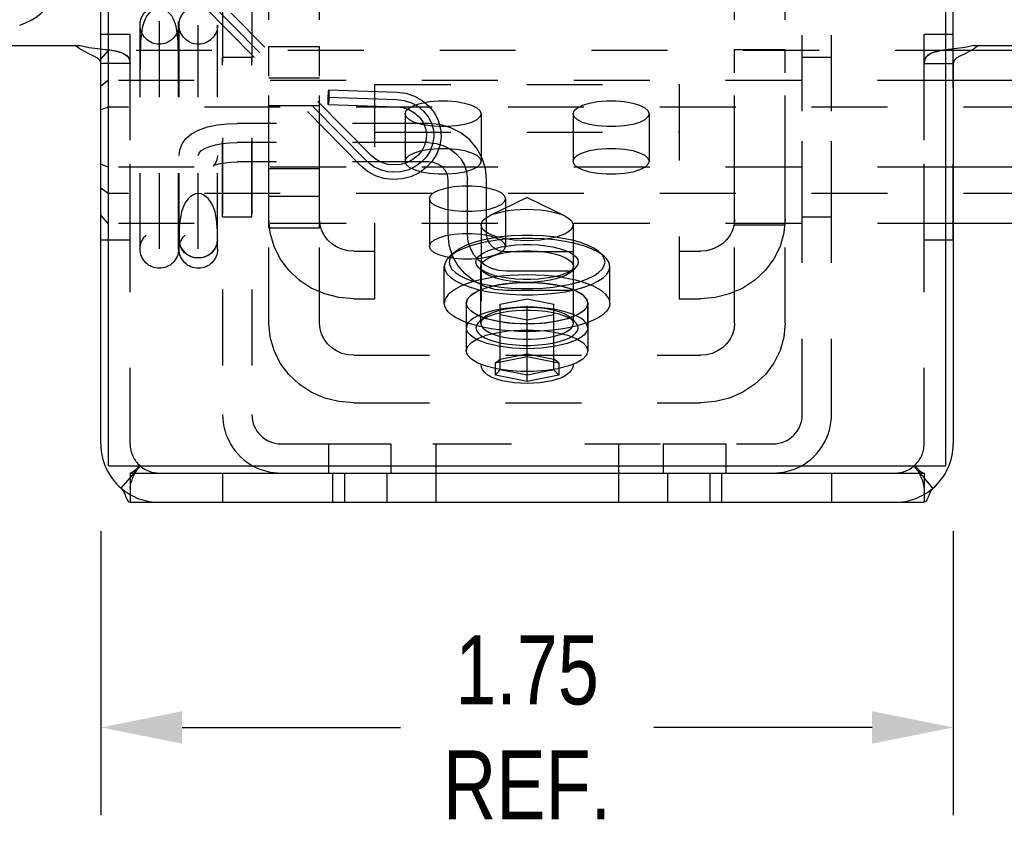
# Model space of a CAD drawing. Header units: inches. Extents: x 0 to 28.3, y 0 to 18.3.
# Tile 17 of 34: x 7.4 to 9.4, y 15 to 16.7. Entities that reach past the tile are written whole.
import ezdxf

# ---------------------------------------------------------------- set-up
doc = ezdxf.new("R2010")
doc.units = ezdxf.units.IN
doc.header["$LTSCALE"] = 1.558333
doc.header["$MEASUREMENT"] = 0
doc.header["$PDMODE"] = 3
doc.header["$PDSIZE"] = 0.3125
doc.linetypes.add('HIDDEN', pattern=[0.2, 0.1, -0.1])
doc.layers.get('0').update_dxf_attribs({"linetype": 'CONTINUOUS'})
doc.layers.get('Defpoints').update_dxf_attribs({"linetype": 'CONTINUOUS'})
for name, color, linetype in [('03___PRT_ALL_CURVES', 7, 'CONTINUOUS'), ('DEFAULT_2', 8, 'HIDDEN'), ('DIM', 2, 'CONTINUOUS')]:
    doc.layers.add(name, color=color, linetype=linetype)
doc.styles.get("Standard").update_dxf_attribs({"font": 'txt', "width": 0.8})
doc.dimstyles.new('DIMSTYLE_1', dxfattribs={"dimtxt": 0.141667, "dimasz": 0.166667, "dimexe": 0.18, "dimexo": 0.0625, "dimgap": 0.09, "dimtad": 0, "dimtih": 1, "dimtoh": 1, "dimzin": 4, "dimdsep": 46, "dimtxsty": 'Standard', "dimblk": '_FILLED', "dimblk1": '_FILLED', "dimblk2": '_FILLED', "dimcen": 0.09, "dimadec": 0, "dimazin": 0, "dimtfac": 1, "dimtofl": 0, "dimtmove": 0, "dimatfit": 3, "dimldrblk": '_FILLED', "dimfxl": 0, "dimtolj": 1, "dimtzin": 4, "dimarcsym": 0})

# ---------------------------------------------------------------- blocks, each defined once
blk = doc.blocks.new('_FILLED')
at = {"color": 0, "linetype": 'ByBlock'}
blk.add_solid([(0, 0), (-1, 0.2), (-1, -0.2)], dxfattribs=at)
blk = doc.blocks.new('*D6')
at = {"layer": 'Defpoints', "color": 0, "linetype": 'Continuous', "lineweight": 0}
for p in [(7.5434, 15.6824), (9.2934, 15.6824), (9.2934, 15.2169)]:
    blk.add_point(p, dxfattribs=at)
at = {"layer": 'DIM', "color": 0, "linetype": 'Continuous', "lineweight": -2}
for p, q in [((7.5434, 15.6199), (7.5434, 15.0369)), ((9.2934, 15.6199), (9.2934, 15.0369)), ((7.71, 15.2169), (8.1584, 15.2169)), ((9.1267, 15.2169), (8.6784, 15.2169))]:
    blk.add_line(p, q, dxfattribs=at)
at = {"layer": 'DIM', "color": 0, "linetype": 'Continuous', "lineweight": -2, "xscale": 0.1666666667, "yscale": 0.1666666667, "zscale": 0.1666666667, "rotation": 180}
blk.add_blockref('_FILLED', (7.5434, 15.2169), dxfattribs=at)
at = {"layer": 'DIM', "color": 0, "linetype": 'Continuous', "lineweight": -2, "xscale": 0.1666666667, "yscale": 0.1666666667, "zscale": 0.1666666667}
blk.add_blockref('_FILLED', (9.2934, 15.2169), dxfattribs=at)
at = {"layer": 'DIM', "color": 0, "linetype": 'Continuous', "insert": (8.4184, 15.2169), "char_height": 0.14167, "attachment_point": 5}
blk.add_mtext('\\A1;1.75\\PREF.', dxfattribs=at)

msp = doc.modelspace()

# ---------------------------------------------------------------- linework, layer by layer
at = {"color": 3, "linetype": 'Continuous'}
for p, q in [((7.5589, 15.7541), (7.5589, 17.7541)), ((9.2779, 15.7541), (9.2779, 17.7541)), ((7.4923, 16.6171), (7.4998, 16.6112)), ((9.3445, 16.6171), (9.337, 16.6111)), ((7.4998, 16.6112), (7.5093, 16.6053)), ((9.337, 16.6111), (9.3274, 16.6053)), ((7.5434, 15.7991), (7.5434, 16.5803)), ((9.2934, 16.5803), (9.2934, 15.7991)), ((7.5589, 15.7541), (9.2779, 15.7541)), ((7.6034, 15.6791), (9.2334, 15.6791))]:
    msp.add_line(p, q, dxfattribs=at)
at = {"color": 8, "linetype": 'HIDDEN'}
for p, q in [((7.5434, 16.6401), (7.6034, 16.6401)), ((7.6034, 16.2181), (7.6034, 16.64)), ((9.2334, 16.6401), (9.2934, 16.6401)), ((9.2334, 16.2181), (9.2334, 16.64)), ((7.8884, 16.6153), (7.9924, 16.6153)), ((7.9924, 16.2428), (7.9924, 16.6153)), ((8.8444, 16.2491), (8.8444, 16.6091)), ((8.8444, 16.6091), (8.9484, 16.6091)), ((7.7934, 16.5931), (7.8534, 16.5931)), ((7.8534, 16.2651), (7.8534, 16.5931)), ((8.9834, 16.2651), (8.9834, 16.5931)), ((8.9834, 16.5931), (9.0434, 16.5931)), ((7.8884, 16.5506), (7.9924, 16.5506)), ((7.8884, 16.4937), (7.9924, 16.4937)), ((8.1679, 16.477), (8.1679, 16.3793)), ((8.3239, 16.477), (8.3239, 16.3793)), ((8.5129, 16.477), (8.5129, 16.3793)), ((8.6689, 16.477), (8.6689, 16.3793)), ((7.8884, 16.3644), (7.9924, 16.3644)), ((7.8884, 16.3075), (7.9924, 16.3075)), ((8.2179, 16.3026), (8.2179, 16.2048)), ((8.3739, 16.3026), (8.3739, 16.2048)), ((7.7934, 16.2651), (7.8534, 16.2651)), ((8.9834, 16.2651), (9.0434, 16.2651)), ((7.8884, 16.2428), (7.9924, 16.2428)), ((8.8444, 16.2491), (8.9484, 16.2491)), ((7.5434, 16.2181), (7.6034, 16.2181)), ((9.2334, 16.2181), (9.2934, 16.2181)), ((8.2934, 16.0879), (8.2934, 15.9902)), ((8.5434, 16.0879), (8.5434, 15.9902)), ((8.0106, 15.7991), (8.0106, 15.7391)), ((8.0106, 15.7991), (8.1386, 15.7991)), ((8.1386, 15.7991), (8.1386, 15.7391)), ((8.2309, 15.7991), (8.2309, 15.6791)), ((8.2309, 15.7991), (8.6059, 15.7991)), ((8.6059, 15.7991), (8.6059, 15.6791)), ((8.6981, 15.7991), (8.6981, 15.7391)), ((8.6981, 15.7991), (8.8261, 15.7991)), ((8.8261, 15.7991), (8.8261, 15.7391)), ((7.7934, 15.7391), (7.7934, 15.6791)), ((7.7934, 15.7391), (8.0106, 15.7391)), ((8.0191, 15.7391), (8.0191, 15.6791)), ((8.0434, 15.7391), (8.0434, 15.6791)), ((8.1302, 15.7391), (8.1302, 15.6791)), ((8.7066, 15.7391), (8.7066, 15.6791)), ((8.7934, 15.7391), (8.7934, 15.6791)), ((8.8177, 15.7391), (8.8177, 15.6791)), ((8.8261, 15.7391), (9.0434, 15.7391)), ((9.0434, 15.7391), (9.0434, 15.6791))]:
    msp.add_line(p, q, dxfattribs=at)
at = {"linetype": 'HIDDEN'}
for p, q in [((7.5434, 16.2181), (7.5434, 16.64)), ((9.2934, 16.2181), (9.2934, 16.64)), ((7.8884, 16.2428), (7.8884, 16.6153)), ((8.9484, 16.2491), (8.9484, 16.6091)), ((7.7934, 16.2651), (7.7934, 16.5931)), ((9.0434, 16.2651), (9.0434, 16.5931)), ((8.0106, 15.7391), (8.1386, 15.7391)), ((8.2309, 15.7391), (8.6059, 15.7391)), ((8.6981, 15.7391), (8.8261, 15.7391)), ((7.7934, 15.6791), (8.1302, 15.6791)), ((8.2309, 15.6791), (8.6059, 15.6791)), ((8.7066, 15.6791), (9.0434, 15.6791))]:
    msp.add_line(p, q, dxfattribs=at)
at = {"color": 7, "linetype": 'Continuous'}
for p, q in [((7.1984, 16.6171), (7.5012, 16.6171)), ((9.3356, 16.6171), (9.6384, 16.6171)), ((7.5543, 16.6089), (7.5589, 16.6083)), ((9.2825, 16.6089), (9.2779, 16.6083)), ((10.1994, 16.6067), (9.3298, 16.6067)), ((7.5589, 16.5803), (7.5434, 16.5803)), ((9.2779, 16.5803), (9.2934, 16.5803)), ((10.1994, 16.545), (9.2934, 16.545)), ((10.1994, 16.3674), (9.2934, 16.3674)), ((10.1994, 16.2514), (9.2934, 16.2514)), ((7.5851, 15.7081), (7.6034, 15.7294)), ((7.6034, 15.7391), (7.6034, 15.6791)), ((7.6034, 15.7391), (9.2334, 15.7391)), ((7.6121, 15.7436), (7.6075, 15.7403)), ((9.2246, 15.7436), (9.2292, 15.7403)), ((9.2334, 15.7391), (9.2334, 15.6791)), ((9.2517, 15.7081), (9.2334, 15.7294))]:
    msp.add_line(p, q, dxfattribs=at)
for points in [[(7.5012, 16.6171), (7.5186, 16.6128), (7.5364, 16.6107), (7.5523, 16.6091), (7.5543, 16.6089)], [(9.3356, 16.6171), (9.3181, 16.6128), (9.3004, 16.6107), (9.2845, 16.6091), (9.2825, 16.6089)], [(7.6242, 15.7536), (7.6228, 15.7534), (7.6199, 15.751), (7.6163, 15.7475), (7.6121, 15.7436)], [(9.2125, 15.7536), (9.214, 15.7534), (9.2169, 15.751), (9.2205, 15.7475), (9.2246, 15.7436)]]:
    msp.add_lwpolyline(points, dxfattribs=at)
at = {"color": 3, "linetype": 'Continuous'}
for points in [[(7.5093, 16.6053), (7.5192, 16.6003), (7.5282, 16.596), (7.536, 16.5915), (7.5415, 16.5864), (7.5434, 16.5803)], [(9.3274, 16.6053), (9.3175, 16.6003), (9.3085, 16.596), (9.3008, 16.5915), (9.2953, 16.5864), (9.2934, 16.5803)], [(7.5851, 15.7081), (7.5891, 15.7029), (7.5923, 15.6962), (7.5948, 15.6896), (7.5973, 15.6841), (7.6003, 15.6802), (7.6034, 15.6791)], [(9.2517, 15.7081), (9.2476, 15.7029), (9.2445, 15.6962), (9.2419, 15.6896), (9.2394, 15.6841), (9.2365, 15.6802), (9.2334, 15.6791)]]:
    msp.add_lwpolyline(points, dxfattribs=at)
at = {"color": 8, "linetype": 'HIDDEN'}
for points in [[(8.1679, 16.477), (8.1701, 16.4834), (8.1768, 16.4894), (8.1875, 16.4947), (8.2016, 16.499), (8.2182, 16.5019), (8.2365, 16.5035), (8.2553, 16.5035), (8.2735, 16.5019), (8.2902, 16.499), (8.3043, 16.4947), (8.3149, 16.4894), (8.3216, 16.4834), (8.3239, 16.477)], [(8.5129, 16.477), (8.5151, 16.4834), (8.5218, 16.4894), (8.5325, 16.4947), (8.5466, 16.499), (8.5632, 16.5019), (8.5815, 16.5035), (8.6003, 16.5035), (8.6185, 16.5019), (8.6352, 16.499), (8.6493, 16.4947), (8.6599, 16.4894), (8.6666, 16.4834), (8.6689, 16.477)], [(8.3239, 16.477), (8.3216, 16.4706), (8.3149, 16.4646), (8.3043, 16.4593), (8.2902, 16.455), (8.2735, 16.4521), (8.2553, 16.4505), (8.2365, 16.4505), (8.2182, 16.4521), (8.2016, 16.455), (8.1875, 16.4593), (8.1768, 16.4646), (8.1701, 16.4706), (8.1679, 16.477)], [(8.6689, 16.477), (8.6666, 16.4706), (8.6599, 16.4646), (8.6493, 16.4593), (8.6352, 16.455), (8.6185, 16.4521), (8.6003, 16.4505), (8.5815, 16.4505), (8.5632, 16.4521), (8.5466, 16.455), (8.5325, 16.4593), (8.5218, 16.4646), (8.5151, 16.4706), (8.5129, 16.477)], [(8.2179, 16.3026), (8.2201, 16.309), (8.2268, 16.315), (8.2375, 16.3203), (8.2516, 16.3245), (8.2682, 16.3275), (8.2865, 16.3291), (8.3053, 16.3291), (8.3235, 16.3275), (8.3402, 16.3245), (8.3543, 16.3203), (8.3649, 16.315), (8.3716, 16.309), (8.3739, 16.3026)], [(8.3739, 16.3026), (8.3716, 16.2962), (8.3649, 16.2902), (8.3543, 16.2849), (8.3402, 16.2806), (8.3235, 16.2776), (8.3053, 16.2761), (8.2865, 16.2761), (8.2682, 16.2776), (8.2516, 16.2806), (8.2375, 16.2849), (8.2268, 16.2902), (8.2201, 16.2962), (8.2179, 16.3026)], [(8.2934, 16.0879), (8.2961, 16.0968), (8.3042, 16.1053), (8.3173, 16.1131), (8.3347, 16.1197), (8.3559, 16.125), (8.3798, 16.1286), (8.4053, 16.1305), (8.4314, 16.1305), (8.457, 16.1286), (8.4809, 16.125), (8.502, 16.1197), (8.5195, 16.1131), (8.5326, 16.1053), (8.5406, 16.0968), (8.5434, 16.0879)], [(8.5434, 16.0879), (8.5406, 16.0791), (8.5326, 16.0706), (8.5195, 16.0628), (8.502, 16.0562), (8.4809, 16.0509), (8.457, 16.0473), (8.4314, 16.0454), (8.4053, 16.0454), (8.3798, 16.0473), (8.3559, 16.0509), (8.3347, 16.0562), (8.3173, 16.0628), (8.3042, 16.0706), (8.2961, 16.0791), (8.2934, 16.0879)]]:
    msp.add_lwpolyline(points, dxfattribs=at)
at = {"linetype": 'HIDDEN'}
for points in [[(8.1679, 16.3793), (8.1701, 16.3857), (8.1768, 16.3917), (8.1875, 16.397), (8.2016, 16.4012), (8.2182, 16.4042), (8.2365, 16.4058), (8.2553, 16.4058), (8.2735, 16.4042), (8.2902, 16.4012), (8.3043, 16.397), (8.3149, 16.3917), (8.3216, 16.3857), (8.3239, 16.3793)], [(8.5129, 16.3793), (8.5151, 16.3857), (8.5218, 16.3917), (8.5325, 16.397), (8.5466, 16.4012), (8.5632, 16.4042), (8.5815, 16.4058), (8.6003, 16.4058), (8.6185, 16.4042), (8.6352, 16.4012), (8.6493, 16.397), (8.6599, 16.3917), (8.6666, 16.3857), (8.6689, 16.3793)], [(8.3239, 16.3793), (8.3216, 16.3729), (8.3149, 16.3669), (8.3043, 16.3616), (8.2902, 16.3573), (8.2735, 16.3543), (8.2553, 16.3528), (8.2365, 16.3528), (8.2182, 16.3543), (8.2016, 16.3573), (8.1875, 16.3616), (8.1768, 16.3669), (8.1701, 16.3729), (8.1679, 16.3793)], [(8.6689, 16.3793), (8.6666, 16.3729), (8.6599, 16.3669), (8.6493, 16.3616), (8.6352, 16.3573), (8.6185, 16.3543), (8.6003, 16.3528), (8.5815, 16.3528), (8.5632, 16.3543), (8.5466, 16.3573), (8.5325, 16.3616), (8.5218, 16.3669), (8.5151, 16.3729), (8.5129, 16.3793)], [(8.2179, 16.2048), (8.2201, 16.2112), (8.2268, 16.2172), (8.2375, 16.2225), (8.2516, 16.2268), (8.2682, 16.2298), (8.2865, 16.2313), (8.3053, 16.2313), (8.3235, 16.2298), (8.3402, 16.2268), (8.3543, 16.2225), (8.3649, 16.2172), (8.3716, 16.2112), (8.3739, 16.2048)], [(8.3739, 16.2048), (8.3716, 16.1985), (8.3649, 16.1924), (8.3543, 16.1871), (8.3402, 16.1829), (8.3235, 16.1799), (8.3053, 16.1784), (8.2865, 16.1784), (8.2682, 16.1799), (8.2516, 16.1829), (8.2375, 16.1871), (8.2268, 16.1924), (8.2201, 16.1985), (8.2179, 16.2048)], [(8.2934, 15.9902), (8.2961, 15.9991), (8.3042, 16.0076), (8.3173, 16.0154), (8.3347, 16.022), (8.3559, 16.0272), (8.3798, 16.0309), (8.4053, 16.0327), (8.4314, 16.0327), (8.457, 16.0309), (8.4809, 16.0272), (8.502, 16.022), (8.5195, 16.0154), (8.5326, 16.0076), (8.5406, 15.9991), (8.5434, 15.9902)], [(8.5434, 15.9902), (8.5406, 15.9813), (8.5326, 15.9728), (8.5195, 15.9651), (8.502, 15.9585), (8.4809, 15.9532), (8.457, 15.9496), (8.4314, 15.9477), (8.4053, 15.9477), (8.3798, 15.9496), (8.3559, 15.9532), (8.3347, 15.9585), (8.3173, 15.9651), (8.3042, 15.9728), (8.2961, 15.9813), (8.2934, 15.9902)]]:
    msp.add_lwpolyline(points, dxfattribs=at)
at = {"color": 3, "linetype": 'Continuous'}
for centre, start, end in [((7.6634, 15.7991), 180, 229.2637), ((9.1734, 15.7991), 310.7363, 360), ((7.9134, 15.8591), 241.5484, 270), ((8.9234, 15.8591), 270, 298.4516)]:
    msp.add_arc(centre, 0.12, start, end, dxfattribs=at)
at = {"color": 7, "linetype": 'Continuous'}
for centre, start, end in [((7.6634, 15.7991), 229.2637, 270), ((9.1734, 15.7991), 270, 310.7363)]:
    msp.add_arc(centre, 0.06, start, end, dxfattribs=at)
at = {"layer": '03___PRT_ALL_CURVES', "color": 8, "linetype": 'HIDDEN'}
for p, q in [((7.6634, 16.1994), (7.6634, 16.987)), ((8.0878, 16.3807), (7.7512, 16.7228)), ((7.7434, 16.1994), (7.7434, 16.6588)), ((8.0108, 16.511), (8.1506, 16.5063)), ((8.2159, 16.4177), (7.8234, 16.4177)), ((8.2959, 16.2291), (8.2959, 16.3422)), ((8.5139, 16.1536), (8.3759, 16.1536))]:
    msp.add_line(p, q, dxfattribs=at)
for points in [[(8.1506, 16.5063), (8.166, 16.5044), (8.1808, 16.4996), (8.1944, 16.4922), (8.206, 16.4825), (8.2155, 16.4707), (8.2221, 16.4576), (8.226, 16.4435), (8.2267, 16.4286), (8.2244, 16.4142), (8.2191, 16.4002), (8.211, 16.3876), (8.2005, 16.3767), (8.1877, 16.3677), (8.1736, 16.3614), (8.1582, 16.3577), (8.1424, 16.3569)], [(7.7434, 16.391), (7.7449, 16.3962), (7.7494, 16.4012), (7.7567, 16.4058), (7.7668, 16.4099), (7.7789, 16.4132), (7.7926, 16.4156), (7.8076, 16.4171), (7.8234, 16.4177)], [(8.2159, 16.4177), (8.2314, 16.4162), (8.2464, 16.412), (8.2601, 16.4051), (8.2724, 16.3956), (8.2824, 16.3842), (8.2897, 16.3712), (8.2943, 16.3571), (8.2959, 16.3422)], [(8.1424, 16.3569), (8.1322, 16.358), (8.1222, 16.3603), (8.1126, 16.3637), (8.1036, 16.3683), (8.0953, 16.374), (8.0878, 16.3807)], [(8.3759, 16.1536), (8.3603, 16.1551), (8.3454, 16.1593), (8.3316, 16.1662), (8.3193, 16.1757), (8.3094, 16.1871), (8.302, 16.2001), (8.2975, 16.2142), (8.2959, 16.2291)]]:
    msp.add_lwpolyline(points, dxfattribs=at)
at = {"layer": 'DEFAULT_2', "color": 8, "linetype": 'HIDDEN'}
for p, q in [((7.6034, 15.7991), (7.6034, 17.6791)), ((9.2334, 15.7991), (9.2334, 17.6791)), ((7.9924, 16.0468), (7.9924, 17.1777)), ((8.8444, 16.0468), (8.8444, 17.1777)), ((7.6239, 16.1991), (7.6239, 16.987)), ((7.7029, 16.1991), (7.7029, 16.987)), ((7.8534, 16.7391), (7.8534, 15.8591)), ((8.9834, 15.8591), (8.9834, 16.7391)), ((8.0771, 16.3702), (7.7526, 16.7)), ((8.0984, 16.3912), (7.8106, 16.6838)), ((7.7039, 16.1991), (7.7039, 16.6591)), ((7.7829, 16.1991), (7.7829, 16.6591)), ((7.5012, 16.6171), (7.5186, 16.6128)), ((9.3356, 16.6171), (9.3181, 16.6128)), ((7.5584, 16.6067), (7.5434, 16.5897)), ((7.5584, 16.6067), (7.5584, 16.2514)), ((9.3298, 16.6067), (7.5584, 16.6067)), ((7.5657, 16.6075), (7.5776, 16.6052)), ((7.5776, 16.6052), (7.5881, 16.6017)), ((7.5881, 16.6017), (7.5964, 16.5965)), ((7.5964, 16.5965), (7.599, 16.5937)), ((7.5964, 16.5964), (7.599, 16.5937)), ((9.2404, 16.5965), (9.2378, 16.5937)), ((9.2486, 16.6017), (9.2404, 16.5965)), ((9.2591, 16.6052), (9.2486, 16.6017)), ((9.271, 16.6075), (9.2591, 16.6052)), ((9.2779, 16.6083), (9.271, 16.6075)), ((9.2845, 16.6091), (9.2825, 16.6089)), ((9.3004, 16.6107), (9.3004, 16.6107)), ((7.6034, 16.5803), (7.5589, 16.5803)), ((7.6016, 16.5894), (7.6034, 16.5803)), ((9.2352, 16.5894), (9.2334, 16.5803)), ((9.2334, 16.5803), (9.2779, 16.5803)), ((9.2378, 16.5937), (9.2352, 16.5894)), ((7.5584, 16.545), (7.5434, 16.5339)), ((9.2934, 16.545), (7.5584, 16.545)), ((8.1059, 16.0971), (8.1059, 16.5369)), ((8.1059, 16.5369), (8.7309, 16.5369)), ((8.7309, 16.5369), (8.7309, 16.0971)), ((8.0113, 16.526), (8.1511, 16.5213)), ((8.0103, 16.496), (8.1501, 16.4913)), ((7.5584, 16.4908), (7.5434, 16.4848)), ((11.0284, 16.4908), (7.5584, 16.4908)), ((8.2159, 16.4572), (7.8234, 16.4572)), ((8.2159, 16.3782), (7.8234, 16.3782)), ((7.5584, 16.3674), (7.5434, 16.3733)), ((9.2934, 16.3674), (7.5584, 16.3674)), ((8.2564, 16.2291), (8.2564, 16.3422)), ((8.3354, 16.2291), (8.3354, 16.3422)), ((7.5584, 16.3131), (7.5434, 16.3242)), ((11.0284, 16.3131), (7.5584, 16.3131)), ((8.4184, 16.305), (8.3409, 16.2672)), ((8.4184, 16.305), (8.4958, 16.2672)), ((7.5584, 16.2514), (7.5434, 16.2684)), ((9.2934, 16.2514), (7.5584, 16.2514)), ((8.3239, 16.2486), (8.3239, 15.962)), ((8.5129, 16.2486), (8.5129, 15.962)), ((7.7039, 16.2243), (7.7039, 16.2181)), ((8.0624, 16.1948), (8.1059, 16.1948)), ((8.2694, 16.1924), (8.26, 16.1843)), ((8.5139, 16.1931), (8.3759, 16.1931)), ((8.5139, 16.1141), (8.5139, 16.1931)), ((8.5674, 16.1924), (8.5767, 16.1843)), ((8.7309, 16.1948), (8.7744, 16.1948)), ((8.2484, 16.0879), (8.2484, 16.1631)), ((8.3299, 16.1513), (8.3206, 16.1595)), ((8.3234, 16.0466), (8.3234, 16.1631)), ((8.5069, 16.1513), (8.5162, 16.1595)), ((8.5134, 16.0466), (8.5134, 16.1631)), ((8.5884, 16.0879), (8.5884, 16.1631)), ((8.5139, 16.1141), (8.3759, 16.1141)), ((8.3634, 16.0857), (8.4184, 16.0966)), ((8.4184, 15.927), (8.4184, 16.0966)), ((8.4184, 16.0966), (8.4734, 16.0857)), ((8.2939, 16.0372), (8.2939, 16.0879)), ((8.3634, 15.9512), (8.3634, 16.0857)), ((8.4734, 15.9512), (8.4734, 16.0857)), ((8.5429, 16.0372), (8.5429, 16.0879)), ((8.3299, 16.0584), (8.3206, 16.0503)), ((8.4184, 16.0531), (8.3634, 16.064)), ((8.4734, 16.064), (8.4184, 16.0531)), ((8.5069, 16.0584), (8.5162, 16.0503)), ((8.0624, 15.9811), (8.7744, 15.9811)), ((8.3534, 15.9655), (8.4184, 15.9784)), ((8.3534, 15.9655), (8.3634, 15.973)), ((8.3634, 15.973), (8.4184, 15.9838)), ((8.4184, 15.9838), (8.4734, 15.973)), ((8.4184, 15.9784), (8.4834, 15.9655)), ((8.4834, 15.9655), (8.4734, 15.973)), ((8.3534, 15.9399), (8.3534, 15.9655)), ((8.3534, 15.9399), (8.3634, 15.9512)), ((8.4184, 15.9404), (8.3634, 15.9512)), ((8.4734, 15.9512), (8.4184, 15.9404)), ((8.4834, 15.9399), (8.4734, 15.9512)), ((8.4834, 15.9655), (8.4834, 15.9399)), ((8.4184, 15.927), (8.3534, 15.9399)), ((8.4834, 15.9399), (8.4184, 15.927)), ((7.9134, 15.7991), (8.9234, 15.7991)), ((7.6034, 15.7294), (7.6242, 15.7536)), ((9.2334, 15.7294), (9.2125, 15.7536)), ((7.6075, 15.7403), (7.6034, 15.7391)), ((7.6171, 15.7453), (7.6163, 15.7444)), ((9.2292, 15.7403), (9.2334, 15.7391))]:
    msp.add_line(p, q, dxfattribs=at)
at = {"layer": 'DEFAULT_2', "linetype": 'HIDDEN'}
for p, q in [((7.8884, 16.0468), (7.8884, 17.1777)), ((8.9484, 16.0468), (8.9484, 17.1777)), ((7.5434, 16.5803), (7.5434, 17.0598)), ((9.2934, 16.5803), (9.2934, 17.0598)), ((7.7934, 16.7391), (7.7934, 15.8591)), ((9.0434, 15.8591), (9.0434, 16.7391)), ((7.4998, 16.6112), (7.4998, 16.6111)), ((7.5093, 16.6053), (7.5093, 16.6053)), ((7.5192, 16.6003), (7.5193, 16.6003)), ((7.5193, 16.6003), (7.5282, 16.596)), ((9.3085, 16.596), (9.3008, 16.5915)), ((9.3175, 16.6003), (9.3085, 16.596)), ((9.3175, 16.6003), (9.3175, 16.6003)), ((9.3274, 16.6053), (9.3274, 16.6053)), ((9.337, 16.6111), (9.3369, 16.6111)), ((7.536, 16.5915), (7.536, 16.5915)), ((7.5415, 16.5864), (7.5415, 16.5864)), ((8.1059, 16.4391), (8.7309, 16.4391)), ((8.0624, 16.0971), (8.1059, 16.0971)), ((8.7309, 16.0971), (8.7744, 16.0971)), ((8.0624, 15.8833), (8.7744, 15.8833))]:
    msp.add_line(p, q, dxfattribs=at)
at = {"layer": 'DEFAULT_2', "color": 8, "linetype": 'HIDDEN'}
for points in [[(7.6634, 16.6928), (7.6577, 16.6922), (7.6521, 16.6904), (7.6469, 16.6873), (7.6421, 16.6831), (7.6379, 16.6778), (7.6343, 16.6715), (7.6313, 16.6641), (7.629, 16.6559), (7.6272, 16.6469), (7.6258, 16.6371), (7.625, 16.6267), (7.6244, 16.6158), (7.6241, 16.6043), (7.6239, 16.5924), (7.6239, 16.5802), (7.6239, 16.5675)], [(7.7029, 16.5546), (7.7029, 16.5675), (7.7029, 16.5802), (7.7028, 16.5924), (7.7027, 16.6043), (7.7023, 16.6158), (7.7018, 16.6267), (7.7009, 16.6371), (7.6996, 16.6469), (7.6978, 16.6559), (7.6954, 16.6641), (7.6924, 16.6715), (7.6888, 16.6778), (7.6846, 16.6831), (7.6798, 16.6873), (7.6746, 16.6904), (7.6691, 16.6922), (7.6634, 16.6928)], [(7.5364, 16.6107), (7.5522, 16.6091), (7.5543, 16.6089)], [(7.5543, 16.6089), (7.5552, 16.6088), (7.5627, 16.6079), (7.5703, 16.6065), (7.5774, 16.6049), (7.5834, 16.6031), (7.5891, 16.6009), (7.5941, 16.5981), (7.5974, 16.5955), (7.599, 16.5937)], [(7.5589, 16.6083), (7.5658, 16.6075), (7.5777, 16.6051), (7.5882, 16.6016), (7.5964, 16.5964)], [(9.2378, 16.5937), (9.2393, 16.5954), (9.2425, 16.598), (9.2475, 16.6008), (9.2533, 16.6031), (9.2596, 16.605), (9.2668, 16.6066), (9.2742, 16.6079), (9.2817, 16.6088), (9.2825, 16.6089)], [(9.2591, 16.6052), (9.2486, 16.6016), (9.2404, 16.5965)], [(7.599, 16.5937), (7.6016, 16.5894), (7.6034, 16.5803)], [(8.0101, 16.497), (8.01, 16.4991), (8.01, 16.5021), (8.01, 16.5059), (8.0101, 16.5101), (8.0103, 16.5143), (8.0105, 16.5183), (8.0107, 16.5217), (8.0109, 16.5242), (8.0112, 16.5257), (8.0113, 16.526)], [(8.0115, 16.525), (8.0116, 16.523), (8.0116, 16.5199), (8.0116, 16.5162), (8.0115, 16.512), (8.0113, 16.5077), (8.0111, 16.5038), (8.0109, 16.5004), (8.0107, 16.4978), (8.0104, 16.4964), (8.0103, 16.496)], [(8.0113, 16.526), (8.0114, 16.526), (8.0115, 16.525)], [(8.1511, 16.5213), (8.1696, 16.5189), (8.1871, 16.5132), (8.2031, 16.5044), (8.2169, 16.4928), (8.2281, 16.4789), (8.2361, 16.4632), (8.2407, 16.4463), (8.2416, 16.4389)], [(8.0103, 16.496), (8.0102, 16.4961), (8.0101, 16.497)], [(8.1501, 16.4913), (8.1633, 16.4896), (8.1758, 16.4854), (8.1871, 16.479), (8.1968, 16.4704), (8.2043, 16.4602), (8.2094, 16.4487), (8.2117, 16.4366)], [(7.7039, 16.391), (7.7054, 16.4032), (7.7101, 16.415), (7.7181, 16.4259), (7.7294, 16.4355), (7.744, 16.4434), (7.7625, 16.4498), (7.7826, 16.4541), (7.8029, 16.4564), (7.8234, 16.4572)], [(8.3354, 16.3422), (8.3331, 16.3645), (8.3264, 16.3859), (8.3155, 16.4057), (8.3007, 16.4232), (8.2826, 16.4376), (8.2619, 16.4483), (8.2393, 16.4549), (8.2159, 16.4572)], [(8.2416, 16.4389), (8.2418, 16.4288), (8.2392, 16.4115), (8.2332, 16.3948), (8.2238, 16.3796), (8.2114, 16.3663), (8.1965, 16.3555), (8.1797, 16.3476), (8.1616, 16.3431), (8.143, 16.3419), (8.1245, 16.3442), (8.107, 16.3498), (8.0909, 16.3586), (8.0771, 16.3702)], [(8.2117, 16.4366), (8.2112, 16.424), (8.2079, 16.4119), (8.202, 16.4007), (8.1938, 16.3909), (8.1836, 16.3828), (8.1719, 16.3768), (8.1592, 16.3731), (8.1459, 16.3718), (8.1326, 16.3731), (8.12, 16.3769), (8.1084, 16.383), (8.0984, 16.3912)], [(7.7829, 16.391), (7.7816, 16.3822), (7.7786, 16.3757), (7.7757, 16.3718), (7.7739, 16.3702), (7.7737, 16.3701)], [(7.7737, 16.3701), (7.7739, 16.3702), (7.7761, 16.3712), (7.7808, 16.3729), (7.7883, 16.3748), (7.7984, 16.3765), (7.8104, 16.3777), (7.8234, 16.3782)], [(8.2564, 16.3422), (8.2548, 16.3521), (8.2504, 16.3609), (8.2438, 16.3682), (8.2355, 16.3736), (8.226, 16.377), (8.2159, 16.3782)], [(7.7434, 16.3129), (7.7377, 16.3122), (7.7322, 16.3101), (7.727, 16.3066), (7.7223, 16.302), (7.7181, 16.2964), (7.7145, 16.2899), (7.7115, 16.2829), (7.7091, 16.2754), (7.7073, 16.2676), (7.7059, 16.2598), (7.705, 16.2521), (7.7044, 16.2447), (7.7041, 16.2375), (7.704, 16.2307), (7.7039, 16.2243)], [(7.7829, 16.218), (7.7829, 16.2243), (7.7828, 16.2307), (7.7826, 16.2375), (7.7823, 16.2447), (7.7817, 16.2521), (7.7808, 16.2598), (7.7795, 16.2676), (7.7777, 16.2754), (7.7753, 16.2829), (7.7723, 16.2899), (7.7687, 16.2964), (7.7645, 16.302), (7.7597, 16.3066), (7.7545, 16.3101), (7.749, 16.3122), (7.7434, 16.3129)], [(8.3409, 16.2672), (8.347, 16.2698), (8.3565, 16.2731), (8.3673, 16.2758), (8.3791, 16.278), (8.3918, 16.2796), (8.4049, 16.2806), (8.4184, 16.281)], [(8.4184, 16.281), (8.4318, 16.2806), (8.445, 16.2796), (8.4576, 16.278), (8.4695, 16.2758), (8.4803, 16.2731), (8.4898, 16.2698), (8.4958, 16.2672)], [(8.0624, 16.1948), (8.0502, 16.1958), (8.0384, 16.1988), (8.0274, 16.2036), (8.0174, 16.2102), (8.0088, 16.2183), (8.0018, 16.2277), (7.9966, 16.2381), (7.9934, 16.2492), (7.9924, 16.2606)], [(8.3239, 16.2486), (8.3248, 16.2532), (8.3277, 16.2577), (8.3324, 16.2621), (8.3389, 16.2661), (8.3409, 16.2672)], [(8.4958, 16.2672), (8.4979, 16.2661), (8.5043, 16.2621), (8.509, 16.2577), (8.5119, 16.2532), (8.5129, 16.2486)], [(8.8444, 16.2606), (8.8433, 16.2492), (8.8402, 16.2381), (8.835, 16.2277), (8.828, 16.2183), (8.8194, 16.2102), (8.8094, 16.2036), (8.7983, 16.1988), (8.7865, 16.1958), (8.7744, 16.1948)], [(8.4184, 16.2163), (8.4049, 16.2166), (8.3918, 16.2176), (8.3791, 16.2192), (8.3673, 16.2214), (8.3565, 16.2242), (8.347, 16.2275), (8.3389, 16.2312), (8.3324, 16.2352), (8.3277, 16.2395), (8.3248, 16.244), (8.3239, 16.2486)], [(8.5129, 16.2486), (8.5119, 16.244), (8.509, 16.2395), (8.5043, 16.2352), (8.4979, 16.2312), (8.4898, 16.2275), (8.4803, 16.2242), (8.4695, 16.2214), (8.4576, 16.2192), (8.445, 16.2176), (8.4318, 16.2166), (8.4184, 16.2163)], [(7.7829, 16.218), (7.7815, 16.2084), (7.7776, 16.1994), (7.7713, 16.1917), (7.7631, 16.1858), (7.7536, 16.182), (7.7434, 16.1808), (7.7332, 16.182), (7.7236, 16.1858), (7.7154, 16.1917), (7.7092, 16.1994), (7.7052, 16.2084), (7.7039, 16.218)], [(7.7039, 16.218), (7.7048, 16.2108), (7.7071, 16.2039), (7.7108, 16.1976), (7.7157, 16.192), (7.7216, 16.1875), (7.7284, 16.1841), (7.7358, 16.182), (7.7434, 16.1813)], [(7.7434, 16.1813), (7.751, 16.182), (7.7583, 16.1841), (7.7651, 16.1875), (7.7711, 16.192), (7.776, 16.1976), (7.7797, 16.2039), (7.782, 16.2108), (7.7829, 16.218)], [(8.3759, 16.1141), (8.3524, 16.1164), (8.3298, 16.123), (8.3091, 16.1337), (8.291, 16.1481), (8.2763, 16.1655), (8.2654, 16.1853), (8.2586, 16.2068), (8.2564, 16.2291)], [(8.5767, 16.1843), (8.5745, 16.1861), (8.5638, 16.1932), (8.5505, 16.1997), (8.5346, 16.2056), (8.5166, 16.2106), (8.4968, 16.2147), (8.4754, 16.2179), (8.453, 16.22), (8.43, 16.2211), (8.4068, 16.2211), (8.3837, 16.22), (8.3613, 16.2179), (8.34, 16.2147), (8.3202, 16.2106), (8.3021, 16.2056), (8.2863, 16.1997), (8.2729, 16.1932), (8.2623, 16.1861), (8.26, 16.1843)], [(8.5674, 16.1924), (8.5653, 16.1942), (8.5553, 16.2008), (8.5427, 16.207), (8.5278, 16.2125), (8.5108, 16.2172), (8.4921, 16.2211), (8.4721, 16.2241), (8.451, 16.2261), (8.4293, 16.2271), (8.4074, 16.2271), (8.3858, 16.2261), (8.3647, 16.2241), (8.3446, 16.2211), (8.3259, 16.2172), (8.309, 16.2125), (8.2941, 16.207), (8.2815, 16.2008), (8.2714, 16.1942), (8.2694, 16.1924)], [(8.3759, 16.1931), (8.3658, 16.1943), (8.3563, 16.1976), (8.3479, 16.2031), (8.3413, 16.2104), (8.3369, 16.2192), (8.3354, 16.2291)], [(8.2694, 16.1924), (8.2642, 16.1871), (8.2598, 16.1799), (8.2584, 16.1725)], [(8.3134, 16.1725), (8.3145, 16.1778), (8.3179, 16.183), (8.3236, 16.188), (8.3315, 16.1927), (8.3413, 16.1969), (8.3528, 16.2006), (8.3658, 16.2036), (8.3799, 16.2059), (8.395, 16.2075), (8.4105, 16.2083), (8.4262, 16.2083), (8.4418, 16.2075), (8.4568, 16.2059), (8.471, 16.2036), (8.484, 16.2006), (8.4955, 16.1969), (8.5052, 16.1927), (8.5131, 16.188), (8.5188, 16.183), (8.5223, 16.1778), (8.5234, 16.1725)], [(8.3234, 16.1631), (8.3244, 16.1679), (8.3275, 16.1726), (8.3327, 16.1771), (8.3398, 16.1814), (8.3487, 16.1852), (8.359, 16.1885), (8.3708, 16.1912), (8.3836, 16.1934), (8.3972, 16.1948), (8.4113, 16.1955), (8.4255, 16.1955), (8.4396, 16.1948), (8.4532, 16.1934), (8.466, 16.1912), (8.4777, 16.1885), (8.4881, 16.1852), (8.497, 16.1814), (8.5041, 16.1771), (8.5093, 16.1726), (8.5124, 16.1679), (8.5134, 16.1631)], [(8.5784, 16.1725), (8.5769, 16.1799), (8.5726, 16.1871), (8.5674, 16.1924)], [(8.26, 16.1843), (8.2546, 16.1787), (8.2499, 16.1709), (8.2484, 16.1631)], [(8.2584, 16.1725), (8.2598, 16.1652), (8.2642, 16.1579), (8.2714, 16.1509), (8.2815, 16.1442), (8.2941, 16.1381), (8.309, 16.1326), (8.3259, 16.1279), (8.3446, 16.124), (8.3647, 16.121), (8.3858, 16.1189), (8.4074, 16.1179), (8.4293, 16.1179), (8.451, 16.1189), (8.4721, 16.121), (8.4921, 16.124), (8.5108, 16.1279), (8.5278, 16.1326), (8.5427, 16.1381), (8.5553, 16.1442), (8.5653, 16.1509), (8.5726, 16.1579), (8.5769, 16.1652), (8.5784, 16.1725)], [(8.3206, 16.1595), (8.3179, 16.1621), (8.3145, 16.1673), (8.3134, 16.1725)], [(8.5234, 16.1725), (8.5223, 16.1673), (8.5188, 16.1621), (8.5162, 16.1595)], [(8.5884, 16.1631), (8.5868, 16.1709), (8.5822, 16.1787), (8.5767, 16.1843)], [(8.2484, 16.1631), (8.2499, 16.1553), (8.2546, 16.1476), (8.2623, 16.1401), (8.2729, 16.133), (8.2863, 16.1265), (8.3021, 16.1207), (8.3201, 16.1157), (8.34, 16.1115), (8.3613, 16.1084), (8.3837, 16.1062), (8.4067, 16.1051), (8.43, 16.1051), (8.453, 16.1062), (8.4754, 16.1084), (8.4967, 16.1115), (8.5166, 16.1157), (8.5346, 16.1207), (8.5505, 16.1265), (8.5638, 16.133), (8.5745, 16.1401), (8.5822, 16.1476), (8.5868, 16.1553), (8.5884, 16.1631)], [(8.5162, 16.1595), (8.5131, 16.157), (8.5052, 16.1523), (8.4954, 16.1481), (8.484, 16.1445), (8.471, 16.1414), (8.4568, 16.1391), (8.4418, 16.1375), (8.4262, 16.1367), (8.4105, 16.1367), (8.395, 16.1375), (8.3799, 16.1391), (8.3658, 16.1414), (8.3528, 16.1445), (8.3413, 16.1481), (8.3315, 16.1523), (8.3236, 16.157), (8.3206, 16.1595)], [(8.3299, 16.1513), (8.3275, 16.1537), (8.3244, 16.1584), (8.3234, 16.1631)], [(8.5069, 16.1513), (8.5041, 16.1491), (8.497, 16.1449), (8.4881, 16.1411), (8.4777, 16.1377), (8.466, 16.135), (8.4532, 16.1329), (8.4396, 16.1315), (8.4255, 16.1307), (8.4113, 16.1307), (8.3972, 16.1315), (8.3836, 16.1329), (8.3708, 16.135), (8.359, 16.1378), (8.3486, 16.1411), (8.3398, 16.1449), (8.3327, 16.1491), (8.3299, 16.1513)], [(8.5134, 16.1631), (8.5124, 16.1584), (8.5093, 16.1537), (8.5069, 16.1513)], [(8.5884, 16.0879), (8.5874, 16.094), (8.5847, 16.1), (8.5801, 16.1059), (8.5737, 16.1116), (8.5656, 16.117), (8.5559, 16.1221), (8.5447, 16.1269), (8.5321, 16.1312), (8.5183, 16.135), (8.5034, 16.1383), (8.4875, 16.1411), (8.4709, 16.1432), (8.4537, 16.1448), (8.4361, 16.1458), (8.4184, 16.1461), (8.4006, 16.1458), (8.383, 16.1448), (8.3658, 16.1432), (8.3492, 16.1411), (8.3334, 16.1383), (8.3185, 16.135), (8.3046, 16.1312), (8.292, 16.1269), (8.2808, 16.1221), (8.2712, 16.117), (8.2631, 16.1116), (8.2567, 16.1059), (8.2521, 16.1), (8.2493, 16.094), (8.2484, 16.0879)], [(8.5429, 16.0879), (8.542, 16.0931), (8.5393, 16.0981), (8.5348, 16.103), (8.5286, 16.1077), (8.5208, 16.1121), (8.5116, 16.1162), (8.5009, 16.1198), (8.4891, 16.123), (8.4762, 16.1257), (8.4625, 16.1278), (8.4482, 16.1293), (8.4334, 16.1302), (8.4184, 16.1305), (8.4034, 16.1302), (8.3886, 16.1293), (8.3742, 16.1278), (8.3605, 16.1257), (8.3477, 16.123), (8.3358, 16.1198), (8.3252, 16.1162), (8.3159, 16.1121), (8.3081, 16.1077), (8.302, 16.103), (8.2975, 16.0981), (8.2948, 16.0931), (8.2939, 16.0879)], [(8.5884, 16.0879), (8.5874, 16.0819), (8.5847, 16.0759), (8.5801, 16.07), (8.5737, 16.0643), (8.5656, 16.0589), (8.5559, 16.0538), (8.5447, 16.049), (8.5321, 16.0447), (8.5183, 16.0409), (8.5034, 16.0376), (8.4875, 16.0348), (8.4709, 16.0327), (8.4537, 16.0311), (8.4361, 16.0301), (8.4184, 16.0298), (8.4006, 16.0301), (8.383, 16.0311), (8.3658, 16.0327), (8.3492, 16.0348), (8.3334, 16.0376), (8.3185, 16.0409), (8.3046, 16.0447), (8.292, 16.049), (8.2808, 16.0538), (8.2712, 16.0589), (8.2631, 16.0643), (8.2567, 16.07), (8.2521, 16.0759), (8.2493, 16.0819), (8.2484, 16.0879)], [(8.5429, 16.0879), (8.542, 16.0828), (8.5393, 16.0778), (8.5348, 16.0729), (8.5286, 16.0682), (8.5208, 16.0638), (8.5116, 16.0597), (8.5009, 16.0561), (8.4891, 16.0529), (8.4762, 16.0502), (8.4625, 16.0481), (8.4482, 16.0466), (8.4334, 16.0457), (8.4184, 16.0454), (8.4034, 16.0457), (8.3886, 16.0466), (8.3742, 16.0481), (8.3605, 16.0502), (8.3477, 16.0529), (8.3358, 16.0561), (8.3252, 16.0597), (8.3159, 16.0638), (8.3081, 16.0682), (8.302, 16.0729), (8.2975, 16.0778), (8.2948, 16.0828), (8.2939, 16.0879)], [(8.5429, 16.0372), (8.542, 16.0423), (8.5393, 16.0474), (8.5348, 16.0523), (8.5286, 16.057), (8.5208, 16.0614), (8.5116, 16.0654), (8.5009, 16.0691), (8.4891, 16.0723), (8.4762, 16.0749), (8.4625, 16.077), (8.4482, 16.0786), (8.4334, 16.0795), (8.4184, 16.0798), (8.4034, 16.0795), (8.3886, 16.0786), (8.3742, 16.077), (8.3605, 16.0749), (8.3477, 16.0723), (8.3358, 16.0691), (8.3252, 16.0654), (8.3159, 16.0614), (8.3081, 16.057), (8.302, 16.0523), (8.2975, 16.0474), (8.2948, 16.0423), (8.2939, 16.0372)], [(8.5162, 16.0503), (8.5131, 16.0527), (8.5052, 16.0574), (8.4955, 16.0616), (8.484, 16.0653), (8.471, 16.0683), (8.4568, 16.0706), (8.4418, 16.0722), (8.4262, 16.073), (8.4105, 16.073), (8.395, 16.0722), (8.3799, 16.0706), (8.3658, 16.0683), (8.3528, 16.0653), (8.3413, 16.0616), (8.3315, 16.0574), (8.3236, 16.0527), (8.3206, 16.0503)], [(8.5069, 16.0584), (8.5041, 16.0606), (8.497, 16.0649), (8.4881, 16.0687), (8.4777, 16.072), (8.466, 16.0747), (8.4532, 16.0768), (8.4396, 16.0783), (8.4255, 16.079), (8.4113, 16.079), (8.3972, 16.0783), (8.3836, 16.0768), (8.3708, 16.0747), (8.359, 16.072), (8.3487, 16.0687), (8.3398, 16.0649), (8.3327, 16.0606), (8.3299, 16.0584)], [(8.3206, 16.0503), (8.3179, 16.0477), (8.3145, 16.0424), (8.3134, 16.0372)], [(8.3299, 16.0584), (8.3275, 16.0561), (8.3244, 16.0513), (8.3234, 16.0466)], [(8.5134, 16.0466), (8.5124, 16.0513), (8.5093, 16.0561), (8.5069, 16.0584)], [(8.5234, 16.0372), (8.5223, 16.0424), (8.5188, 16.0477), (8.5162, 16.0503)], [(8.0624, 15.9811), (8.0502, 15.9821), (8.0384, 15.985), (8.0274, 15.9899), (8.0174, 15.9965), (8.0088, 16.0046), (8.0018, 16.014), (7.9966, 16.0243), (7.9934, 16.0354), (7.9924, 16.0468)], [(8.5429, 16.0372), (8.542, 16.0321), (8.5393, 16.027), (8.5348, 16.0221), (8.5286, 16.0174), (8.5208, 16.013), (8.5116, 16.009), (8.5009, 16.0053), (8.4891, 16.0022), (8.4762, 15.9995), (8.4625, 15.9974), (8.4482, 15.9959), (8.4334, 15.9949), (8.4184, 15.9946), (8.4034, 15.9949), (8.3886, 15.9959), (8.3742, 15.9974), (8.3605, 15.9995), (8.3477, 16.0022), (8.3358, 16.0053), (8.3252, 16.009), (8.3159, 16.013), (8.3081, 16.0174), (8.302, 16.0221), (8.2975, 16.027), (8.2948, 16.0321), (8.2939, 16.0372)], [(8.3134, 16.0372), (8.3145, 16.032), (8.3179, 16.0268), (8.3236, 16.0217), (8.3315, 16.017), (8.3413, 16.0128), (8.3528, 16.0092), (8.3658, 16.0061), (8.3799, 16.0038), (8.395, 16.0022), (8.4105, 16.0014), (8.4262, 16.0014), (8.4418, 16.0022), (8.4568, 16.0038), (8.471, 16.0061), (8.484, 16.0092), (8.4954, 16.0128), (8.5052, 16.017), (8.5131, 16.0217), (8.5188, 16.0268), (8.5223, 16.032), (8.5234, 16.0372)], [(8.3234, 16.0466), (8.3244, 16.0419), (8.3275, 16.0371), (8.3327, 16.0326), (8.3398, 16.0284), (8.3486, 16.0245), (8.359, 16.0212), (8.3708, 16.0185), (8.3836, 16.0164), (8.3972, 16.0149), (8.4113, 16.0142), (8.4255, 16.0142), (8.4396, 16.0149), (8.4532, 16.0164), (8.466, 16.0185), (8.4777, 16.0212), (8.4881, 16.0245), (8.497, 16.0283), (8.5041, 16.0326), (8.5093, 16.0371), (8.5124, 16.0419), (8.5134, 16.0466)], [(8.8444, 16.0468), (8.8433, 16.0354), (8.8402, 16.0243), (8.835, 16.014), (8.828, 16.0046), (8.8194, 15.9965), (8.8094, 15.9899), (8.7983, 15.985), (8.7865, 15.9821), (8.7744, 15.9811)], [(8.4184, 15.9231), (8.405, 15.9235), (8.392, 15.9245), (8.3793, 15.9262), (8.3674, 15.9287), (8.3564, 15.9318), (8.3465, 15.9357), (8.3379, 15.9404), (8.3315, 15.9455), (8.3271, 15.9509), (8.3247, 15.9565), (8.3239, 15.962)], [(8.5129, 15.962), (8.5121, 15.9565), (8.5096, 15.9509), (8.5052, 15.9454), (8.4987, 15.9403), (8.4901, 15.9356), (8.4801, 15.9317), (8.4691, 15.9286), (8.4572, 15.9262), (8.4447, 15.9245), (8.4317, 15.9235), (8.4184, 15.9231)], [(7.6033, 15.7085), (7.6033, 15.7086), (7.6035, 15.7099), (7.6039, 15.712), (7.6044, 15.7145), (7.605, 15.7171), (7.6058, 15.7198), (7.6066, 15.7226), (7.6076, 15.7253), (7.6086, 15.7281), (7.6096, 15.7307), (7.6107, 15.7333), (7.6119, 15.7357), (7.613, 15.7381), (7.6142, 15.7403), (7.6153, 15.7423), (7.6163, 15.7441), (7.6172, 15.7455), (7.6174, 15.7457)], [(7.6174, 15.7457), (7.6176, 15.746), (7.6171, 15.7453)], [(9.2204, 15.7444), (9.2196, 15.7454), (9.2191, 15.746)], [(9.2191, 15.746), (9.2191, 15.746), (9.2195, 15.7454), (9.2204, 15.744), (9.2215, 15.7423), (9.2226, 15.7403), (9.2238, 15.7381), (9.2249, 15.7358), (9.226, 15.7333), (9.2271, 15.7308), (9.2282, 15.7281), (9.2292, 15.7254), (9.2301, 15.7227), (9.2309, 15.72), (9.2317, 15.7173), (9.2323, 15.7147), (9.2328, 15.7123), (9.2332, 15.7101), (9.2334, 15.7087), (9.2334, 15.7086)], [(7.6034, 15.7099), (7.6033, 15.7087), (7.6033, 15.7085)], [(9.2334, 15.7086), (9.2334, 15.7086), (9.2334, 15.7098), (9.2334, 15.7103)]]:
    msp.add_lwpolyline(points, dxfattribs=at)
at = {"layer": 'DEFAULT_2', "linetype": 'HIDDEN'}
for points in [[(8.0624, 16.0971), (8.0322, 16.0996), (8.0029, 16.107), (7.9754, 16.119), (7.9505, 16.1354), (7.9291, 16.1555), (7.9117, 16.1789), (7.8989, 16.2047), (7.891, 16.2322), (7.8884, 16.2606)], [(8.9484, 16.2606), (8.9457, 16.2322), (8.9379, 16.2047), (8.9251, 16.1789), (8.9077, 16.1555), (8.8862, 16.1354), (8.8614, 16.119), (8.8339, 16.107), (8.8046, 16.0996), (8.7744, 16.0971)], [(8.0624, 15.8833), (8.0322, 15.8858), (8.0029, 15.8932), (7.9754, 15.9052), (7.9505, 15.9216), (7.9291, 15.9417), (7.9117, 15.9651), (7.8989, 15.9909), (7.891, 16.0185), (7.8884, 16.0468)], [(8.9484, 16.0468), (8.9457, 16.0185), (8.9379, 15.9909), (8.9251, 15.9651), (8.9077, 15.9417), (8.8862, 15.9216), (8.8614, 15.9052), (8.8339, 15.8932), (8.8046, 15.8858), (8.7744, 15.8833)]]:
    msp.add_lwpolyline(points, dxfattribs=at)
at = {"layer": 'DEFAULT_2', "color": 8, "linetype": 'HIDDEN'}
for centre in [(7.6634, 16.6591), (7.7434, 16.6591), (7.6634, 16.1991), (7.7434, 16.1991)]:
    msp.add_circle(centre, 0.0395, dxfattribs=at)
at = {"layer": 'DEFAULT_2', "linetype": 'HIDDEN'}
for centre, radius, start, end in [((7.3402, 16.7786), 0.125, 287, 17), ((7.9134, 15.8591), 0.12, 180, 241.5484), ((8.9234, 15.8591), 0.12, 298.4516, 360), ((7.6634, 15.7991), 0.12, 229.2637, 270), ((9.1734, 15.7991), 0.12, 270, 310.7363)]:
    msp.add_arc(centre, radius, start, end, dxfattribs=at)
at = {"layer": 'DEFAULT_2', "color": 8, "linetype": 'HIDDEN'}
for centre, start, end in [((7.9134, 15.8591), 180, 270), ((8.9234, 15.8591), 270, 360), ((7.6634, 15.7991), 180, 229.2637), ((9.1734, 15.7991), 310.7363, 360)]:
    msp.add_arc(centre, 0.06, start, end, dxfattribs=at)

# ---------------------------------------------------------------- dimensions: what is measured, and where the dimension line sits
at = {"layer": 'DIM', "color": 2, "linetype": 'Continuous'}
dim = msp.add_linear_dim(base=(9.2934, 15.2169), p1=(7.5434, 15.6824), p2=(9.2934, 15.6824), text='<>\\PREF.', dimstyle='DIMSTYLE_1', dxfattribs=at)
dim.commit()
dim.dimension.update_dxf_attribs({"geometry": '*D6', "text_midpoint": (8.4184, 15.2169), "dimtype": 160})

doc.saveas('drawing.dxf')
